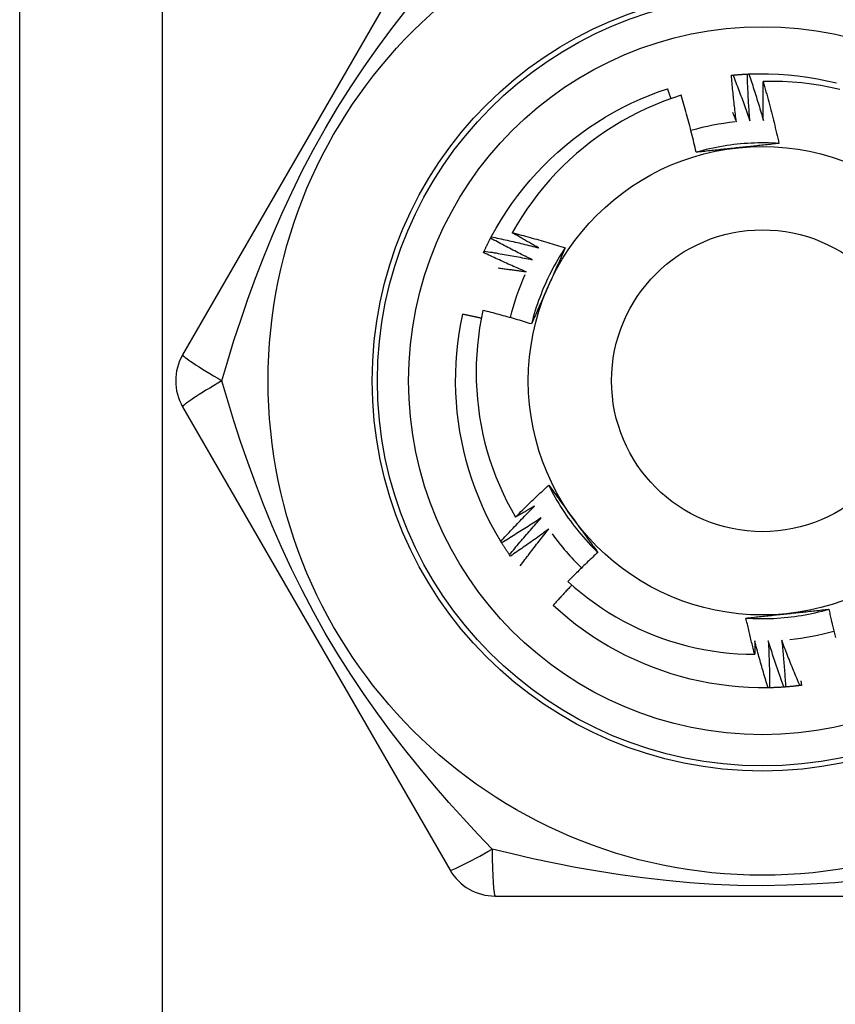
# Model space of a CAD drawing. Header units: inches. Extents: x 3.3 to 80.3, y 4.6 to 43.1.
# Tile 40 of 80: x 5.374 to 5.683, y 30.999 to 31.371. Entities that reach past the tile are written whole.
import ezdxf

# ---------------------------------------------------------------- set-up
doc = ezdxf.new("R2010")
doc.units = ezdxf.units.IN
doc.header["$MEASUREMENT"] = 0
doc.layers.add('Visible Edges(ANSI)', color=7, linetype='Continuous', lineweight=25)
doc.layers.add('Visible Tangent Edges(ANSI)', color=7, linetype='Continuous', lineweight=25)

msp = doc.modelspace()

# ---------------------------------------------------------------- linework, layer by layer
at = {"layer": 'Visible Edges(ANSI)'}
for p, q in [((5.37414, 14.17547), (5.37414, 31.5613)), ((5.53694, 31.41957), (5.43579, 31.24437)), ((5.55227, 31.28845), (5.55255, 31.28898)), ((5.43579, 31.22469), (5.53694, 31.04949)), ((5.55647, 31.17326), (5.55616, 31.17377)), ((5.55979, 31.16822), (5.55944, 31.16871)), ((5.65786, 31.11842), (5.65726, 31.11841)), ((5.55399, 31.03965), (5.75629, 31.03965))]:
    msp.add_line(p, q, dxfattribs=at)
at = {"layer": 'Visible Edges(ANSI)', "flags": 128}
for points in [[(5.64338, 31.35007), (5.64341, 31.35008), (5.64343, 31.35008), (5.64346, 31.35008), (5.64348, 31.35008), (5.64351, 31.35009), (5.64353, 31.35009), (5.64356, 31.35009), (5.64358, 31.35009), (5.64361, 31.3501), (5.64363, 31.3501), (5.64366, 31.3501), (5.64368, 31.3501), (5.64371, 31.35011), (5.64373, 31.35011), (5.64376, 31.35011), (5.64378, 31.35011), (5.64381, 31.35012), (5.64383, 31.35012), (5.64386, 31.35012), (5.64388, 31.35012), (5.64391, 31.35013), (5.64393, 31.35013), (5.64396, 31.35013), (5.64398, 31.35013)], [(5.64528, 31.33246), (5.64519, 31.33319), (5.64509, 31.33393), (5.645, 31.33466), (5.64491, 31.33539), (5.64482, 31.33612), (5.64473, 31.33685), (5.64464, 31.33759), (5.64456, 31.33832), (5.64447, 31.33905), (5.64439, 31.33979), (5.64431, 31.34052), (5.64423, 31.34125), (5.64415, 31.34199), (5.64407, 31.34272), (5.644, 31.34346), (5.64392, 31.34419), (5.64385, 31.34493), (5.64378, 31.34566), (5.64371, 31.3464), (5.64364, 31.34713), (5.64357, 31.34787), (5.64351, 31.3486), (5.64344, 31.34934), (5.64338, 31.35007)], [(5.64398, 31.35013), (5.64421, 31.35016), (5.64443, 31.35018), (5.64466, 31.3502), (5.64488, 31.35022), (5.64511, 31.35024), (5.64533, 31.35026), (5.64556, 31.35027), (5.64578, 31.35029), (5.64601, 31.35031), (5.64623, 31.35033), (5.64646, 31.35035), (5.64669, 31.35036), (5.64691, 31.35038), (5.64714, 31.35039), (5.64736, 31.35041), (5.64759, 31.35042), (5.64781, 31.35044), (5.64804, 31.35045), (5.64826, 31.35046), (5.64849, 31.35048), (5.64872, 31.35049), (5.64894, 31.3505), (5.64917, 31.35051), (5.64939, 31.35052)], [(5.64398, 31.35013), (5.64426, 31.34942), (5.64455, 31.34871), (5.64483, 31.34799), (5.6451, 31.34727), (5.64538, 31.34656), (5.64566, 31.34584), (5.64593, 31.34512), (5.6462, 31.34441), (5.64647, 31.34369), (5.64674, 31.34297), (5.64701, 31.34225), (5.64728, 31.34153), (5.64755, 31.34081), (5.64781, 31.34009), (5.64807, 31.33936), (5.64833, 31.33864), (5.6486, 31.33792), (5.64885, 31.33719), (5.64911, 31.33647), (5.64937, 31.33575), (5.64962, 31.33502), (5.64988, 31.33429), (5.65013, 31.33357), (5.65038, 31.33284)], [(5.64939, 31.35053), (5.64942, 31.35053), (5.64944, 31.35053), (5.64947, 31.35053), (5.6495, 31.35053), (5.64952, 31.35053), (5.64955, 31.35054), (5.64957, 31.35054), (5.6496, 31.35054), (5.64962, 31.35054), (5.64965, 31.35054), (5.64967, 31.35054), (5.6497, 31.35054), (5.64972, 31.35054), (5.64975, 31.35055), (5.64977, 31.35055), (5.6498, 31.35055), (5.64982, 31.35055), (5.64985, 31.35055), (5.64987, 31.35055), (5.6499, 31.35055), (5.64992, 31.35055), (5.64995, 31.35055), (5.64997, 31.35056), (5.65, 31.35056)], [(5.65038, 31.33284), (5.65032, 31.33358), (5.65027, 31.33431), (5.65021, 31.33505), (5.65016, 31.33578), (5.65011, 31.33652), (5.65005, 31.33726), (5.65001, 31.33799), (5.64996, 31.33873), (5.64991, 31.33947), (5.64987, 31.3402), (5.64982, 31.34094), (5.64978, 31.34168), (5.64974, 31.34241), (5.6497, 31.34315), (5.64967, 31.34389), (5.64963, 31.34463), (5.6496, 31.34536), (5.64956, 31.3461), (5.64953, 31.34684), (5.6495, 31.34758), (5.64947, 31.34831), (5.64944, 31.34905), (5.64942, 31.34979), (5.64939, 31.35053)], [(5.65, 31.35056), (5.65372, 31.35066), (5.65743, 31.35064), (5.66115, 31.3505), (5.66486, 31.35023), (5.66855, 31.34985), (5.67224, 31.34935), (5.6759, 31.34873), (5.67955, 31.34799), (5.68317, 31.34714)], [(5.65, 31.35056), (5.65024, 31.34983), (5.65049, 31.3491), (5.65073, 31.34837), (5.65097, 31.34764), (5.65121, 31.34691), (5.65145, 31.34618), (5.65168, 31.34545), (5.65192, 31.34472), (5.65215, 31.34399), (5.65238, 31.34326), (5.65261, 31.34252), (5.65284, 31.34179), (5.65307, 31.34106), (5.6533, 31.34032), (5.65352, 31.33959), (5.65375, 31.33885), (5.65397, 31.33812), (5.65419, 31.33738), (5.65441, 31.33665), (5.65463, 31.33591), (5.65485, 31.33517), (5.65506, 31.33443), (5.65528, 31.33369), (5.65549, 31.33296)], [(5.65549, 31.33296), (5.65547, 31.33357), (5.65546, 31.33419), (5.65544, 31.3348), (5.65543, 31.33542), (5.65542, 31.33603), (5.65541, 31.33665), (5.6554, 31.33726), (5.65539, 31.33788), (5.65538, 31.33849), (5.65537, 31.33911), (5.65536, 31.33972), (5.65536, 31.34034), (5.65536, 31.34095), (5.65535, 31.34157), (5.65535, 31.34219), (5.65535, 31.3428), (5.65535, 31.34342), (5.65535, 31.34403), (5.65535, 31.34465), (5.65535, 31.34526), (5.65536, 31.34588), (5.65536, 31.34649), (5.65537, 31.34711), (5.65538, 31.34773)], [(5.68442, 31.34471), (5.68085, 31.34549), (5.67725, 31.34616), (5.67364, 31.34672), (5.67001, 31.34715), (5.66637, 31.34747), (5.66271, 31.34768), (5.65905, 31.34776), (5.65538, 31.34773)], [(5.65538, 31.34773), (5.65565, 31.34676), (5.65593, 31.34579), (5.6562, 31.34482), (5.65647, 31.34385), (5.65674, 31.34287), (5.65701, 31.3419), (5.65727, 31.34093), (5.65753, 31.33996), (5.65779, 31.33898), (5.65805, 31.33801), (5.6583, 31.33703), (5.65855, 31.33605), (5.6588, 31.33508), (5.65905, 31.3341), (5.65929, 31.33312), (5.65953, 31.33214), (5.65977, 31.33116), (5.66001, 31.33018), (5.66024, 31.3292), (5.66047, 31.32822), (5.6607, 31.32724), (5.66093, 31.32625), (5.66115, 31.32527), (5.66137, 31.32428)], [(5.55255, 31.28898), (5.55435, 31.29224), (5.55625, 31.29543), (5.55826, 31.29856), (5.56037, 31.30162), (5.56258, 31.30461), (5.56488, 31.30753), (5.56727, 31.31038), (5.56976, 31.31314), (5.57233, 31.31583), (5.57498, 31.31844), (5.57771, 31.32096), (5.58052, 31.3234), (5.58341, 31.32574), (5.58637, 31.328), (5.58939, 31.33016), (5.59249, 31.33223), (5.59564, 31.33419), (5.59886, 31.33606), (5.60213, 31.33782), (5.60546, 31.33948), (5.60884, 31.34102), (5.61227, 31.34246), (5.61574, 31.34378), (5.61926, 31.34499)], [(5.62442, 31.34257), (5.62108, 31.34146), (5.61778, 31.34025), (5.61451, 31.33893), (5.61128, 31.33751), (5.6081, 31.33599), (5.60497, 31.33437), (5.6019, 31.33265), (5.59889, 31.33084), (5.59593, 31.32894), (5.59304, 31.32694), (5.59021, 31.32486), (5.58745, 31.32268), (5.58476, 31.32042), (5.58214, 31.31807), (5.57959, 31.31564), (5.57712, 31.31312), (5.57473, 31.31053), (5.57242, 31.30787), (5.57021, 31.30513), (5.56808, 31.30233), (5.56605, 31.29947), (5.56411, 31.29654), (5.56226, 31.29355), (5.56051, 31.29051)], [(5.62052, 31.34126), (5.62047, 31.34142), (5.62042, 31.34158), (5.62037, 31.34173), (5.62031, 31.34189), (5.62026, 31.34204), (5.62021, 31.3422), (5.62016, 31.34235), (5.62011, 31.34251), (5.62005, 31.34266), (5.62, 31.34282), (5.61995, 31.34297), (5.6199, 31.34313), (5.61984, 31.34328), (5.61979, 31.34344), (5.61974, 31.34359), (5.61968, 31.34375), (5.61963, 31.34391), (5.61958, 31.34406), (5.61953, 31.34422), (5.61947, 31.34437), (5.61942, 31.34453), (5.61937, 31.34468), (5.61931, 31.34484), (5.61926, 31.34499)], [(5.63006, 31.32093), (5.62985, 31.32184), (5.62964, 31.32275), (5.62942, 31.32366), (5.62921, 31.32456), (5.62899, 31.32547), (5.62877, 31.32638), (5.62855, 31.32728), (5.62832, 31.32819), (5.6281, 31.32909), (5.62787, 31.32999), (5.62764, 31.3309), (5.6274, 31.3318), (5.62717, 31.3327), (5.62693, 31.3336), (5.62669, 31.3345), (5.62645, 31.3354), (5.6262, 31.3363), (5.62595, 31.3372), (5.6257, 31.33809), (5.62545, 31.33899), (5.6252, 31.33989), (5.62494, 31.34078), (5.62468, 31.34168), (5.62442, 31.34257)], [(5.64385, 31.33598), (5.64391, 31.33583), (5.64397, 31.33568), (5.64403, 31.33554), (5.64409, 31.33539), (5.64415, 31.33524), (5.64421, 31.3351), (5.64427, 31.33495), (5.64433, 31.33481), (5.64439, 31.33466), (5.64445, 31.33451), (5.64451, 31.33437), (5.64457, 31.33422), (5.64463, 31.33407), (5.64469, 31.33393), (5.64475, 31.33378), (5.64481, 31.33363), (5.64487, 31.33349), (5.64493, 31.33334), (5.64499, 31.33319), (5.64505, 31.33305), (5.64511, 31.3329), (5.64516, 31.33276), (5.64522, 31.33261), (5.64528, 31.33246)], [(5.66137, 31.32428), (5.66006, 31.32436), (5.65874, 31.32442), (5.65742, 31.32447), (5.6561, 31.32449), (5.65478, 31.32449), (5.65346, 31.32448), (5.65214, 31.32444), (5.65083, 31.32439), (5.64951, 31.32431), (5.64819, 31.32422), (5.64688, 31.32411), (5.64556, 31.32398), (5.64425, 31.32383), (5.64295, 31.32366), (5.64164, 31.32347), (5.64034, 31.32327), (5.63904, 31.32304), (5.63774, 31.3228), (5.63645, 31.32253), (5.63516, 31.32225), (5.63388, 31.32195), (5.6326, 31.32163), (5.63132, 31.32129), (5.63005, 31.32093)], [(5.66137, 31.32428), (5.66073, 31.32421), (5.66009, 31.32414), (5.65945, 31.32407), (5.65881, 31.324), (5.65816, 31.32393), (5.65752, 31.32386), (5.65688, 31.32379), (5.65623, 31.32372), (5.65559, 31.32365), (5.65495, 31.32359), (5.6543, 31.32352), (5.65366, 31.32345), (5.65301, 31.32338), (5.65237, 31.32331), (5.65172, 31.32324), (5.65107, 31.32317), (5.65043, 31.32311), (5.64978, 31.32304), (5.64913, 31.32297), (5.64848, 31.3229), (5.64783, 31.32283), (5.64718, 31.32276), (5.64653, 31.32269), (5.64588, 31.32263)], [(5.64588, 31.32263), (5.64521, 31.32256), (5.64455, 31.32249), (5.64388, 31.32242), (5.64322, 31.32235), (5.64256, 31.32228), (5.6419, 31.32221), (5.64124, 31.32214), (5.64057, 31.32207), (5.63991, 31.322), (5.63925, 31.32193), (5.63859, 31.32186), (5.63794, 31.32179), (5.63728, 31.32172), (5.63662, 31.32165), (5.63596, 31.32158), (5.6353, 31.32151), (5.63465, 31.32144), (5.63399, 31.32136), (5.63333, 31.32129), (5.63268, 31.32122), (5.63202, 31.32115), (5.63137, 31.32108), (5.63071, 31.32101), (5.63006, 31.32093)], [(5.56051, 31.29051), (5.56135, 31.29029), (5.56219, 31.29007), (5.56303, 31.28985), (5.56387, 31.28963), (5.5647, 31.28941), (5.56554, 31.28918), (5.56638, 31.28895), (5.56721, 31.28873), (5.56805, 31.28849), (5.56888, 31.28826), (5.56972, 31.28803), (5.57055, 31.28779), (5.57139, 31.28755), (5.57222, 31.28731), (5.57305, 31.28707), (5.57389, 31.28683), (5.57472, 31.28658), (5.57555, 31.28633), (5.57638, 31.28608), (5.57721, 31.28583), (5.57804, 31.28558), (5.57887, 31.28532), (5.5797, 31.28507), (5.58052, 31.28481)], [(5.5705, 31.28478), (5.57008, 31.28501), (5.56967, 31.28525), (5.56925, 31.28548), (5.56883, 31.28571), (5.56841, 31.28595), (5.56799, 31.28618), (5.56757, 31.28642), (5.56715, 31.28666), (5.56674, 31.28689), (5.56632, 31.28713), (5.5659, 31.28737), (5.56549, 31.28761), (5.56507, 31.28784), (5.56465, 31.28808), (5.56424, 31.28832), (5.56382, 31.28856), (5.56341, 31.28881), (5.56299, 31.28905), (5.56258, 31.28929), (5.56216, 31.28953), (5.56175, 31.28977), (5.56134, 31.29002), (5.56092, 31.29026), (5.56051, 31.29051)], [(5.54986, 31.28358), (5.54996, 31.28379), (5.55006, 31.28399), (5.55015, 31.2842), (5.55025, 31.2844), (5.55035, 31.28461), (5.55044, 31.28481), (5.55054, 31.28501), (5.55064, 31.28522), (5.55074, 31.28542), (5.55084, 31.28562), (5.55094, 31.28583), (5.55104, 31.28603), (5.55114, 31.28623), (5.55124, 31.28643), (5.55134, 31.28664), (5.55144, 31.28684), (5.55155, 31.28704), (5.55165, 31.28724), (5.55175, 31.28744), (5.55186, 31.28764), (5.55196, 31.28784), (5.55206, 31.28804), (5.55217, 31.28824), (5.55227, 31.28844)], [(5.56801, 31.28032), (5.56735, 31.28064), (5.56668, 31.28097), (5.56602, 31.2813), (5.56536, 31.28162), (5.5647, 31.28195), (5.56404, 31.28228), (5.56338, 31.28261), (5.56272, 31.28295), (5.56206, 31.28328), (5.56141, 31.28362), (5.56075, 31.28395), (5.56009, 31.28429), (5.55944, 31.28463), (5.55878, 31.28497), (5.55813, 31.28531), (5.55748, 31.28566), (5.55682, 31.286), (5.55617, 31.28635), (5.55552, 31.28669), (5.55487, 31.28704), (5.55422, 31.28739), (5.55357, 31.28774), (5.55292, 31.28809), (5.55227, 31.28845)], [(5.55255, 31.28898), (5.5533, 31.28882), (5.55405, 31.28866), (5.5548, 31.2885), (5.55555, 31.28834), (5.55631, 31.28818), (5.55706, 31.28801), (5.5578, 31.28784), (5.55855, 31.28768), (5.5593, 31.28751), (5.56005, 31.28733), (5.5608, 31.28716), (5.56155, 31.28699), (5.5623, 31.28681), (5.56304, 31.28663), (5.56379, 31.28646), (5.56454, 31.28627), (5.56529, 31.28609), (5.56603, 31.28591), (5.56678, 31.28573), (5.56752, 31.28554), (5.56827, 31.28535), (5.56901, 31.28516), (5.56976, 31.28497), (5.5705, 31.28478)], [(5.54961, 31.28304), (5.54962, 31.28306), (5.54963, 31.28308), (5.54964, 31.28311), (5.54965, 31.28313), (5.54966, 31.28315), (5.54967, 31.28317), (5.54968, 31.2832), (5.54969, 31.28322), (5.5497, 31.28324), (5.54971, 31.28327), (5.54973, 31.28329), (5.54974, 31.28331), (5.54975, 31.28333), (5.54976, 31.28336), (5.54977, 31.28338), (5.54978, 31.2834), (5.54979, 31.28342), (5.5498, 31.28345), (5.54981, 31.28347), (5.54982, 31.28349), (5.54983, 31.28352), (5.54984, 31.28354), (5.54985, 31.28356), (5.54986, 31.28358)], [(5.56575, 31.27574), (5.56507, 31.27603), (5.56439, 31.27632), (5.56372, 31.27661), (5.56304, 31.2769), (5.56236, 31.27719), (5.56169, 31.27749), (5.56101, 31.27779), (5.56033, 31.27808), (5.55966, 31.27838), (5.55899, 31.27868), (5.55831, 31.27899), (5.55764, 31.27929), (5.55697, 31.2796), (5.5563, 31.2799), (5.55562, 31.28021), (5.55495, 31.28052), (5.55428, 31.28083), (5.55361, 31.28114), (5.55295, 31.28145), (5.55228, 31.28177), (5.55161, 31.28208), (5.55094, 31.2824), (5.55028, 31.28272), (5.54961, 31.28304)], [(5.54986, 31.28358), (5.55062, 31.28347), (5.55138, 31.28334), (5.55214, 31.28322), (5.5529, 31.2831), (5.55365, 31.28297), (5.55441, 31.28285), (5.55517, 31.28272), (5.55593, 31.28259), (5.55668, 31.28246), (5.55744, 31.28233), (5.5582, 31.28219), (5.55895, 31.28206), (5.55971, 31.28192), (5.56046, 31.28178), (5.56122, 31.28164), (5.56198, 31.2815), (5.56273, 31.28136), (5.56349, 31.28122), (5.56424, 31.28107), (5.56499, 31.28092), (5.56575, 31.28078), (5.5665, 31.28063), (5.56726, 31.28047), (5.56801, 31.28032)], [(5.58052, 31.28481), (5.5798, 31.28371), (5.57909, 31.2826), (5.57839, 31.28148), (5.57771, 31.28034), (5.57705, 31.2792), (5.5764, 31.27805), (5.57577, 31.27689), (5.57516, 31.27572), (5.57457, 31.27455), (5.57399, 31.27336), (5.57343, 31.27217), (5.57289, 31.27096), (5.57236, 31.26975), (5.57185, 31.26854), (5.57136, 31.26731), (5.57089, 31.26608), (5.57043, 31.26484), (5.57, 31.2636), (5.56958, 31.26235), (5.56918, 31.26109), (5.5688, 31.25983), (5.56844, 31.25856), (5.56809, 31.25729), (5.56777, 31.25601)], [(5.58052, 31.28481), (5.58027, 31.28422), (5.58001, 31.28363), (5.57975, 31.28303), (5.57948, 31.28244), (5.57922, 31.28185), (5.57896, 31.28126), (5.5787, 31.28067), (5.57844, 31.28008), (5.57818, 31.27948), (5.57792, 31.27889), (5.57765, 31.2783), (5.57739, 31.27771), (5.57713, 31.27711), (5.57686, 31.27652), (5.5766, 31.27593), (5.57634, 31.27533), (5.57607, 31.27474), (5.57581, 31.27414), (5.57554, 31.27355), (5.57528, 31.27295), (5.57501, 31.27235), (5.57474, 31.27176), (5.57448, 31.27116), (5.57421, 31.27056)], [(5.55516, 31.27718), (5.5556, 31.27713), (5.55605, 31.27707), (5.55649, 31.27702), (5.55693, 31.27696), (5.55737, 31.27691), (5.55781, 31.27685), (5.55825, 31.27679), (5.55869, 31.27673), (5.55914, 31.27667), (5.55958, 31.27662), (5.56002, 31.27656), (5.56046, 31.2765), (5.5609, 31.27644), (5.56134, 31.27637), (5.56178, 31.27631), (5.56222, 31.27625), (5.56267, 31.27619), (5.56311, 31.27613), (5.56355, 31.27606), (5.56399, 31.276), (5.56443, 31.27593), (5.56487, 31.27587), (5.56531, 31.2758), (5.56575, 31.27574)], [(5.57421, 31.27056), (5.57394, 31.26995), (5.57367, 31.26934), (5.5734, 31.26873), (5.57313, 31.26812), (5.57286, 31.26751), (5.57258, 31.2669), (5.57231, 31.26629), (5.57204, 31.26569), (5.57177, 31.26508), (5.57151, 31.26447), (5.57124, 31.26387), (5.57097, 31.26326), (5.5707, 31.26266), (5.57043, 31.26205), (5.57016, 31.26145), (5.5699, 31.26084), (5.56963, 31.26024), (5.56936, 31.25963), (5.56909, 31.25903), (5.56883, 31.25843), (5.56856, 31.25782), (5.5683, 31.25722), (5.56803, 31.25661), (5.56777, 31.25601)], [(5.5494, 31.26116), (5.54872, 31.25786), (5.54814, 31.25454), (5.54767, 31.2512), (5.5473, 31.24784), (5.54704, 31.24448), (5.54688, 31.2411), (5.54682, 31.23772), (5.54687, 31.23433), (5.54703, 31.23095), (5.54729, 31.22759), (5.54766, 31.22423), (5.54813, 31.22089), (5.5487, 31.21757), (5.54938, 31.21427), (5.55017, 31.21099), (5.55105, 31.20773), (5.55204, 31.20451), (5.55313, 31.20131), (5.55432, 31.19814), (5.55561, 31.19501), (5.557, 31.19193), (5.55848, 31.1889), (5.56006, 31.18591), (5.56173, 31.18298)], [(5.56777, 31.25601), (5.56701, 31.25624), (5.56625, 31.25648), (5.56548, 31.25671), (5.56472, 31.25694), (5.56396, 31.25716), (5.5632, 31.25739), (5.56243, 31.25761), (5.56167, 31.25783), (5.56091, 31.25805), (5.56014, 31.25827), (5.55938, 31.25849), (5.55861, 31.25871), (5.55785, 31.25892), (5.55708, 31.25913), (5.55631, 31.25934), (5.55555, 31.25955), (5.55478, 31.25976), (5.55401, 31.25996), (5.55324, 31.26017), (5.55248, 31.26037), (5.55171, 31.26057), (5.55094, 31.26077), (5.55017, 31.26097), (5.5494, 31.26116)], [(5.55616, 31.17377), (5.55426, 31.17697), (5.55248, 31.18023), (5.5508, 31.18355), (5.54924, 31.18692), (5.54778, 31.19034), (5.54643, 31.19381), (5.54519, 31.19731), (5.54407, 31.20086), (5.54306, 31.20443), (5.54216, 31.20804), (5.54137, 31.21168), (5.5407, 31.21534), (5.54014, 31.21901), (5.5397, 31.22271), (5.53937, 31.22641), (5.53916, 31.23012), (5.53907, 31.23384), (5.53909, 31.23756), (5.53924, 31.24127), (5.5395, 31.24498), (5.53988, 31.24868), (5.54038, 31.25236), (5.541, 31.25603), (5.54175, 31.25967)], [(5.54878, 31.25817), (5.54849, 31.25824), (5.54819, 31.2583), (5.5479, 31.25837), (5.54761, 31.25843), (5.54732, 31.2585), (5.54702, 31.25856), (5.54673, 31.25862), (5.54644, 31.25869), (5.54615, 31.25875), (5.54585, 31.25881), (5.54556, 31.25888), (5.54527, 31.25894), (5.54497, 31.259), (5.54468, 31.25906), (5.54439, 31.25913), (5.5441, 31.25919), (5.5438, 31.25925), (5.54351, 31.25931), (5.54322, 31.25937), (5.54292, 31.25943), (5.54263, 31.25949), (5.54234, 31.25955), (5.54204, 31.25961), (5.54175, 31.25967)], [(5.56173, 31.18298), (5.56224, 31.1835), (5.56275, 31.18401), (5.56327, 31.18452), (5.56378, 31.18503), (5.5643, 31.18554), (5.56482, 31.18605), (5.56533, 31.18656), (5.56585, 31.18707), (5.56637, 31.18757), (5.56689, 31.18808), (5.56742, 31.18858), (5.56794, 31.18909), (5.56846, 31.18959), (5.56899, 31.19009), (5.56951, 31.19059), (5.57004, 31.19109), (5.57057, 31.19159), (5.5711, 31.19209), (5.57163, 31.19258), (5.57216, 31.19308), (5.57269, 31.19357), (5.57322, 31.19407), (5.57375, 31.19456), (5.57429, 31.19505)], [(5.57429, 31.19505), (5.57467, 31.19453), (5.57505, 31.19401), (5.57543, 31.19349), (5.57582, 31.19297), (5.5762, 31.19245), (5.57658, 31.19193), (5.57696, 31.1914), (5.57734, 31.19088), (5.57772, 31.19036), (5.57811, 31.18984), (5.57849, 31.18931), (5.57887, 31.18879), (5.57925, 31.18826), (5.57963, 31.18774), (5.58002, 31.18721), (5.5804, 31.18669), (5.58078, 31.18616), (5.58117, 31.18563), (5.58155, 31.18511), (5.58193, 31.18458), (5.58232, 31.18405), (5.5827, 31.18352), (5.58309, 31.18299), (5.58347, 31.18246)], [(5.57429, 31.19505), (5.57488, 31.19387), (5.57548, 31.1927), (5.57611, 31.19154), (5.57675, 31.19038), (5.5774, 31.18924), (5.57808, 31.18811), (5.57877, 31.18698), (5.57947, 31.18587), (5.5802, 31.18476), (5.58093, 31.18367), (5.58169, 31.18259), (5.58246, 31.18152), (5.58324, 31.18045), (5.58404, 31.17941), (5.58486, 31.17837), (5.58569, 31.17734), (5.58653, 31.17633), (5.58739, 31.17533), (5.58827, 31.17434), (5.58915, 31.17337), (5.59006, 31.17241), (5.59097, 31.17146), (5.5919, 31.17053), (5.59285, 31.16961)], [(5.55616, 31.17377), (5.55667, 31.17434), (5.55719, 31.1749), (5.55771, 31.17547), (5.55823, 31.17603), (5.55876, 31.17659), (5.55928, 31.17716), (5.5598, 31.17772), (5.56033, 31.17828), (5.56086, 31.17884), (5.56138, 31.1794), (5.56191, 31.17995), (5.56244, 31.18051), (5.56297, 31.18106), (5.56351, 31.18162), (5.56404, 31.18217), (5.56457, 31.18272), (5.56511, 31.18328), (5.56564, 31.18383), (5.56618, 31.18437), (5.56672, 31.18492), (5.56726, 31.18547), (5.5678, 31.18602), (5.56834, 31.18656), (5.56889, 31.18711)], [(5.56889, 31.18711), (5.56859, 31.18693), (5.56829, 31.18676), (5.568, 31.18658), (5.5677, 31.18641), (5.5674, 31.18623), (5.56711, 31.18606), (5.56681, 31.18589), (5.56651, 31.18571), (5.56621, 31.18554), (5.56591, 31.18537), (5.56562, 31.1852), (5.56532, 31.18502), (5.56502, 31.18485), (5.56472, 31.18468), (5.56442, 31.18451), (5.56412, 31.18434), (5.56382, 31.18417), (5.56352, 31.184), (5.56323, 31.18383), (5.56293, 31.18366), (5.56263, 31.18349), (5.56233, 31.18332), (5.56203, 31.18315), (5.56173, 31.18298)], [(5.57146, 31.18269), (5.57085, 31.18229), (5.57023, 31.18188), (5.56962, 31.18148), (5.569, 31.18107), (5.56838, 31.18067), (5.56776, 31.18027), (5.56714, 31.17987), (5.56652, 31.17947), (5.5659, 31.17907), (5.56527, 31.17868), (5.56465, 31.17828), (5.56403, 31.17789), (5.5634, 31.17749), (5.56278, 31.1771), (5.56215, 31.17671), (5.56152, 31.17632), (5.56089, 31.17594), (5.56026, 31.17555), (5.55963, 31.17516), (5.559, 31.17478), (5.55837, 31.1744), (5.55774, 31.17401), (5.55711, 31.17363), (5.55647, 31.17326)], [(5.55944, 31.16871), (5.55993, 31.16931), (5.56042, 31.1699), (5.56091, 31.17049), (5.5614, 31.17108), (5.56189, 31.17167), (5.56239, 31.17226), (5.56288, 31.17285), (5.56338, 31.17343), (5.56387, 31.17402), (5.56437, 31.1746), (5.56487, 31.17519), (5.56537, 31.17577), (5.56587, 31.17635), (5.56637, 31.17693), (5.56688, 31.17751), (5.56738, 31.17809), (5.56789, 31.17867), (5.5684, 31.17925), (5.56891, 31.17983), (5.56941, 31.1804), (5.56993, 31.18098), (5.57044, 31.18155), (5.57095, 31.18212), (5.57146, 31.18269)], [(5.58347, 31.18246), (5.58386, 31.18192), (5.58426, 31.18138), (5.58465, 31.18084), (5.58504, 31.1803), (5.58543, 31.17976), (5.58582, 31.17922), (5.58622, 31.17869), (5.58661, 31.17815), (5.587, 31.17761), (5.58739, 31.17708), (5.58778, 31.17654), (5.58817, 31.176), (5.58856, 31.17547), (5.58895, 31.17493), (5.58934, 31.1744), (5.58973, 31.17386), (5.59012, 31.17333), (5.59051, 31.1728), (5.5909, 31.17226), (5.59129, 31.17173), (5.59168, 31.1712), (5.59207, 31.17067), (5.59246, 31.17014), (5.59285, 31.16961)], [(5.57427, 31.17842), (5.57367, 31.17798), (5.57308, 31.17754), (5.57249, 31.17711), (5.57189, 31.17667), (5.57129, 31.17624), (5.57069, 31.17581), (5.5701, 31.17538), (5.5695, 31.17494), (5.5689, 31.17452), (5.56829, 31.17409), (5.56769, 31.17366), (5.56709, 31.17323), (5.56649, 31.17281), (5.56588, 31.17239), (5.56528, 31.17196), (5.56467, 31.17154), (5.56406, 31.17112), (5.56345, 31.1707), (5.56284, 31.17029), (5.56223, 31.16987), (5.56162, 31.16946), (5.56101, 31.16904), (5.5604, 31.16863), (5.55979, 31.16822)], [(5.5635, 31.16453), (5.56394, 31.16512), (5.56438, 31.16571), (5.56482, 31.16629), (5.56525, 31.16688), (5.56569, 31.16746), (5.56614, 31.16805), (5.56658, 31.16863), (5.56702, 31.16921), (5.56747, 31.16979), (5.56791, 31.17037), (5.56836, 31.17095), (5.56881, 31.17153), (5.56926, 31.17211), (5.56971, 31.17269), (5.57016, 31.17327), (5.57061, 31.17384), (5.57106, 31.17442), (5.57152, 31.17499), (5.57197, 31.17557), (5.57243, 31.17614), (5.57289, 31.17671), (5.57335, 31.17728), (5.57381, 31.17785), (5.57427, 31.17842)], [(5.55944, 31.16871), (5.55932, 31.1689), (5.55919, 31.16909), (5.55906, 31.16927), (5.55893, 31.16946), (5.55881, 31.16965), (5.55868, 31.16984), (5.55856, 31.17002), (5.55843, 31.17021), (5.55831, 31.1704), (5.55818, 31.17059), (5.55806, 31.17078), (5.55793, 31.17097), (5.55781, 31.17116), (5.55769, 31.17135), (5.55756, 31.17154), (5.55744, 31.17173), (5.55732, 31.17192), (5.5572, 31.17211), (5.55708, 31.1723), (5.55696, 31.17249), (5.55684, 31.17268), (5.55672, 31.17287), (5.5566, 31.17306), (5.55648, 31.17326)], [(5.59285, 31.16961), (5.59237, 31.16916), (5.59188, 31.16871), (5.5914, 31.16826), (5.59092, 31.16781), (5.59044, 31.16736), (5.58997, 31.1669), (5.58949, 31.16645), (5.58901, 31.166), (5.58854, 31.16554), (5.58806, 31.16508), (5.58759, 31.16463), (5.58711, 31.16417), (5.58664, 31.16371), (5.58617, 31.16325), (5.5857, 31.16279), (5.58523, 31.16233), (5.58476, 31.16187), (5.58429, 31.16141), (5.58382, 31.16094), (5.58336, 31.16048), (5.58289, 31.16001), (5.58243, 31.15955), (5.58196, 31.15908), (5.5815, 31.15861)], [(5.58302, 31.15725), (5.58272, 31.15693), (5.58242, 31.15662), (5.58213, 31.1563), (5.58183, 31.15599), (5.58153, 31.15567), (5.58123, 31.15535), (5.58093, 31.15503), (5.58064, 31.15472), (5.58034, 31.1544), (5.58004, 31.15408), (5.57975, 31.15376), (5.57945, 31.15344), (5.57916, 31.15312), (5.57886, 31.1528), (5.57857, 31.15248), (5.57827, 31.15216), (5.57798, 31.15184), (5.57768, 31.15152), (5.57739, 31.1512), (5.5771, 31.15088), (5.57681, 31.15056), (5.57651, 31.15023), (5.57622, 31.14991), (5.57593, 31.14959)], [(5.5815, 31.15861), (5.58392, 31.15647), (5.58641, 31.1544), (5.58895, 31.15241), (5.59156, 31.15049), (5.59422, 31.14866), (5.59693, 31.14691), (5.5997, 31.14525), (5.60252, 31.14367), (5.60539, 31.14218), (5.60831, 31.14077), (5.61127, 31.13946), (5.61428, 31.13823), (5.61731, 31.1371), (5.62038, 31.13607), (5.62347, 31.13514), (5.62659, 31.1343), (5.62974, 31.13355), (5.6329, 31.13291), (5.63608, 31.13236), (5.63928, 31.13192), (5.6425, 31.13157), (5.64572, 31.13132), (5.64896, 31.13118), (5.6522, 31.13113)], [(5.65726, 31.11841), (5.65354, 31.1184), (5.64983, 31.11852), (5.64612, 31.11876), (5.64242, 31.11912), (5.63873, 31.1196), (5.63506, 31.12019), (5.63141, 31.12091), (5.62779, 31.12174), (5.62419, 31.12268), (5.62062, 31.12374), (5.61709, 31.1249), (5.6136, 31.12618), (5.61015, 31.12757), (5.60674, 31.12906), (5.60338, 31.13066), (5.60008, 31.13236), (5.59683, 31.13417), (5.59364, 31.13608), (5.59051, 31.13808), (5.58745, 31.14019), (5.58445, 31.1424), (5.58153, 31.1447), (5.57869, 31.1471), (5.57593, 31.14959)], [(5.6489, 31.14477), (5.65022, 31.14469), (5.65153, 31.14463), (5.65285, 31.14459), (5.65417, 31.14457), (5.65549, 31.14457), (5.65681, 31.14458), (5.65813, 31.14462), (5.65945, 31.14467), (5.66076, 31.14475), (5.66208, 31.14484), (5.6634, 31.14495), (5.66471, 31.14508), (5.66602, 31.14523), (5.66733, 31.1454), (5.66863, 31.14559), (5.66994, 31.14579), (5.67124, 31.14602), (5.67253, 31.14626), (5.67382, 31.14653), (5.67511, 31.14681), (5.6764, 31.14711), (5.67767, 31.14743), (5.67895, 31.14777), (5.68022, 31.14812)], [(5.6489, 31.14477), (5.64954, 31.14484), (5.65018, 31.14492), (5.65083, 31.14499), (5.65147, 31.14506), (5.65211, 31.14513), (5.65275, 31.1452), (5.6534, 31.14527), (5.65404, 31.14533), (5.65468, 31.1454), (5.65533, 31.14547), (5.65597, 31.14554), (5.65662, 31.14561), (5.65726, 31.14568), (5.65791, 31.14575), (5.65855, 31.14582), (5.6592, 31.14588), (5.65985, 31.14595), (5.6605, 31.14602), (5.66114, 31.14609), (5.66179, 31.14616), (5.66244, 31.14623), (5.66309, 31.14629), (5.66374, 31.14636), (5.6644, 31.14643)], [(5.6522, 31.13113), (5.65206, 31.1317), (5.65191, 31.13227), (5.65176, 31.13283), (5.65162, 31.1334), (5.65147, 31.13396), (5.65133, 31.13453), (5.65119, 31.1351), (5.65105, 31.13567), (5.65091, 31.13623), (5.65077, 31.1368), (5.65063, 31.13737), (5.65049, 31.13794), (5.65035, 31.13851), (5.65022, 31.13907), (5.65008, 31.13964), (5.64995, 31.14021), (5.64981, 31.14078), (5.64968, 31.14135), (5.64955, 31.14192), (5.64942, 31.14249), (5.64929, 31.14306), (5.64916, 31.14363), (5.64903, 31.1442), (5.6489, 31.14477)], [(5.6644, 31.14643), (5.66506, 31.1465), (5.66572, 31.14657), (5.66639, 31.14664), (5.66705, 31.14671), (5.66771, 31.14678), (5.66838, 31.14685), (5.66904, 31.14692), (5.6697, 31.14699), (5.67036, 31.14706), (5.67102, 31.14713), (5.67168, 31.1472), (5.67234, 31.14727), (5.673, 31.14734), (5.67365, 31.14741), (5.67431, 31.14748), (5.67497, 31.14755), (5.67563, 31.14762), (5.67628, 31.14769), (5.67694, 31.14776), (5.6776, 31.14784), (5.67825, 31.14791), (5.67891, 31.14798), (5.67956, 31.14805), (5.68022, 31.14812)], [(5.68022, 31.14812), (5.68033, 31.14762), (5.68045, 31.14711), (5.68057, 31.1466), (5.68069, 31.14609), (5.68081, 31.14558), (5.68093, 31.14508), (5.68105, 31.14457), (5.68117, 31.14406), (5.68129, 31.14355), (5.68141, 31.14305), (5.68154, 31.14254), (5.68166, 31.14203), (5.68179, 31.14153), (5.68191, 31.14102), (5.68204, 31.14051), (5.68217, 31.14001), (5.68229, 31.1395), (5.68242, 31.139), (5.68255, 31.13849), (5.68268, 31.13799), (5.68281, 31.13748)], [(5.65223, 31.13614), (5.65223, 31.13594), (5.65223, 31.13573), (5.65223, 31.13552), (5.65223, 31.13531), (5.65223, 31.1351), (5.65223, 31.13489), (5.65223, 31.13468), (5.65223, 31.13447), (5.65223, 31.13427), (5.65223, 31.13406), (5.65223, 31.13385), (5.65222, 31.13364), (5.65222, 31.13343), (5.65222, 31.13322), (5.65222, 31.13301), (5.65222, 31.1328), (5.65222, 31.1326), (5.65222, 31.13239), (5.65221, 31.13218), (5.65221, 31.13197), (5.65221, 31.13176), (5.65221, 31.13155), (5.65221, 31.13134), (5.6522, 31.13113)], [(5.65726, 31.11841), (5.65704, 31.11914), (5.65681, 31.11987), (5.65659, 31.12061), (5.65637, 31.12134), (5.65615, 31.12208), (5.65593, 31.12282), (5.65571, 31.12355), (5.65549, 31.12429), (5.65528, 31.12503), (5.65507, 31.12577), (5.65485, 31.1265), (5.65464, 31.12724), (5.65443, 31.12798), (5.65423, 31.12872), (5.65402, 31.12946), (5.65382, 31.1302), (5.65361, 31.13094), (5.65341, 31.13169), (5.65321, 31.13243), (5.65301, 31.13317), (5.65281, 31.13391), (5.65262, 31.13466), (5.65242, 31.1354), (5.65223, 31.13614)], [(5.65734, 31.13613), (5.65738, 31.13539), (5.65742, 31.13465), (5.65745, 31.13392), (5.65749, 31.13318), (5.65752, 31.13244), (5.65755, 31.1317), (5.65758, 31.13097), (5.65761, 31.13023), (5.65763, 31.12949), (5.65766, 31.12875), (5.65768, 31.12802), (5.65771, 31.12728), (5.65773, 31.12654), (5.65775, 31.1258), (5.65777, 31.12507), (5.65778, 31.12433), (5.6578, 31.12359), (5.65781, 31.12285), (5.65782, 31.12211), (5.65784, 31.12137), (5.65785, 31.12064), (5.65785, 31.1199), (5.65786, 31.11916), (5.65786, 31.11842)], [(5.66329, 31.11867), (5.66302, 31.11939), (5.66276, 31.12012), (5.6625, 31.12084), (5.66224, 31.12156), (5.66198, 31.12228), (5.66172, 31.12301), (5.66147, 31.12373), (5.66122, 31.12446), (5.66096, 31.12518), (5.66071, 31.12591), (5.66046, 31.12664), (5.66021, 31.12736), (5.65997, 31.12809), (5.65972, 31.12882), (5.65948, 31.12955), (5.65923, 31.13028), (5.65899, 31.13101), (5.65875, 31.13174), (5.65851, 31.13247), (5.65828, 31.1332), (5.65804, 31.13393), (5.6578, 31.13466), (5.65757, 31.13539), (5.65734, 31.13613)], [(5.66244, 31.13637), (5.66252, 31.13564), (5.6626, 31.13491), (5.66267, 31.13417), (5.66274, 31.13344), (5.66281, 31.1327), (5.66288, 31.13197), (5.66295, 31.13123), (5.66302, 31.1305), (5.66308, 31.12976), (5.66315, 31.12903), (5.66321, 31.12829), (5.66327, 31.12756), (5.66333, 31.12682), (5.66339, 31.12609), (5.66344, 31.12535), (5.6635, 31.12461), (5.66355, 31.12388), (5.66361, 31.12314), (5.66366, 31.1224), (5.66371, 31.12167), (5.66375, 31.12093), (5.6638, 31.12019), (5.66384, 31.11945), (5.66389, 31.11872)], [(5.66929, 31.11925), (5.66899, 31.11996), (5.66869, 31.12067), (5.66839, 31.12137), (5.66809, 31.12208), (5.6678, 31.12279), (5.6675, 31.1235), (5.66721, 31.12421), (5.66692, 31.12492), (5.66663, 31.12563), (5.66634, 31.12634), (5.66605, 31.12706), (5.66577, 31.12777), (5.66548, 31.12848), (5.6652, 31.1292), (5.66492, 31.12991), (5.66464, 31.13063), (5.66436, 31.13134), (5.66408, 31.13206), (5.66381, 31.13278), (5.66353, 31.1335), (5.66326, 31.13421), (5.66298, 31.13493), (5.66271, 31.13565), (5.66244, 31.13637)], [(5.66329, 31.11867), (5.66306, 31.11866), (5.66283, 31.11864), (5.66261, 31.11863), (5.66238, 31.11861), (5.66216, 31.1186), (5.66193, 31.11859), (5.66171, 31.11857), (5.66148, 31.11856), (5.66125, 31.11855), (5.66103, 31.11854), (5.6608, 31.11853), (5.66058, 31.11852), (5.66035, 31.11851), (5.66013, 31.1185), (5.6599, 31.11849), (5.65967, 31.11848), (5.65945, 31.11847), (5.65922, 31.11846), (5.659, 31.11845), (5.65877, 31.11845), (5.65854, 31.11844), (5.65832, 31.11844), (5.65809, 31.11843), (5.65787, 31.11842)], [(5.66389, 31.11872), (5.66386, 31.11872), (5.66384, 31.11871), (5.66381, 31.11871), (5.66379, 31.11871), (5.66376, 31.11871), (5.66374, 31.11871), (5.66371, 31.1187), (5.66369, 31.1187), (5.66366, 31.1187), (5.66364, 31.1187), (5.66361, 31.1187), (5.66359, 31.1187), (5.66356, 31.11869), (5.66354, 31.11869), (5.66351, 31.11869), (5.66349, 31.11869), (5.66346, 31.11869), (5.66344, 31.11868), (5.66341, 31.11868), (5.66339, 31.11868), (5.66336, 31.11868), (5.66334, 31.11868), (5.66331, 31.11868), (5.66329, 31.11867)], [(5.66929, 31.11925), (5.66906, 31.11923), (5.66884, 31.1192), (5.66861, 31.11917), (5.66839, 31.11915), (5.66817, 31.11912), (5.66794, 31.1191), (5.66772, 31.11907), (5.66749, 31.11905), (5.66727, 31.11902), (5.66704, 31.119), (5.66682, 31.11898), (5.66659, 31.11895), (5.66637, 31.11893), (5.66614, 31.11891), (5.66592, 31.11889), (5.66569, 31.11887), (5.66547, 31.11885), (5.66524, 31.11883), (5.66502, 31.11881), (5.66479, 31.11879), (5.66456, 31.11877), (5.66434, 31.11876), (5.66411, 31.11874), (5.66389, 31.11872)], [(5.66989, 31.11933), (5.66986, 31.11932), (5.66984, 31.11932), (5.66981, 31.11932), (5.66979, 31.11932), (5.66976, 31.11931), (5.66974, 31.11931), (5.66971, 31.11931), (5.66969, 31.1193), (5.66966, 31.1193), (5.66964, 31.1193), (5.66961, 31.11929), (5.66959, 31.11929), (5.66956, 31.11929), (5.66954, 31.11928), (5.66951, 31.11928), (5.66949, 31.11928), (5.66946, 31.11927), (5.66944, 31.11927), (5.66941, 31.11927), (5.66939, 31.11927), (5.66936, 31.11926), (5.66934, 31.11926), (5.66931, 31.11926), (5.66929, 31.11925)], [(5.66969, 31.1211), (5.6697, 31.12102), (5.6697, 31.12095), (5.66971, 31.12088), (5.66972, 31.1208), (5.66973, 31.12073), (5.66974, 31.12065), (5.66975, 31.12058), (5.66976, 31.12051), (5.66976, 31.12043), (5.66977, 31.12036), (5.66978, 31.12029), (5.66979, 31.12021), (5.6698, 31.12014), (5.66981, 31.12006), (5.66981, 31.11999), (5.66982, 31.11992), (5.66983, 31.11984), (5.66984, 31.11977), (5.66985, 31.1197), (5.66985, 31.11962), (5.66986, 31.11955), (5.66987, 31.11948), (5.66988, 31.1194), (5.66989, 31.11933)]]:
    msp.add_lwpolyline(points, dxfattribs=at)
at = {"layer": 'Visible Edges(ANSI)'}
for radius in [0.18701, 0.13386, 0.08858]:
    msp.add_circle((5.65514, 31.23453), radius, dxfattribs=at)
for centre, radius, start, end in [((5.65514, 31.23453), 0.09843, 96.0181, 105.9569), ((5.65514, 31.23453), 0.09843, 156.0181, 165.9569), ((5.45284, 31.23453), 0.01969, 150, 210), ((5.65514, 31.23453), 0.09843, 216.0181, 225.9569), ((5.65514, 31.23453), 0.09843, 276.0181, 285.9569), ((5.55399, 31.05933), 0.01969, 210, 270)]:
    msp.add_arc(centre, radius, start, end, dxfattribs=at)
at = {"layer": 'Visible Tangent Edges(ANSI)'}
msp.add_line((5.42799, 31.5613), (5.42799, 14.17547), dxfattribs=at)
at = {"layer": 'Visible Tangent Edges(ANSI)', "flags": 128}
for points in [[(5.45064, 31.23453), (5.45284, 31.24206), (5.45521, 31.24972), (5.45774, 31.2575), (5.46045, 31.26539), (5.46335, 31.27336), (5.46645, 31.2814), (5.46976, 31.28948), (5.47328, 31.2976), (5.47704, 31.30573), (5.48104, 31.31386), (5.48529, 31.32197), (5.48979, 31.33004), (5.49454, 31.338), (5.49944, 31.34575), (5.50448, 31.35328), (5.50964, 31.3606), (5.5149, 31.3677), (5.52024, 31.37459)], [(5.55289, 31.05743), (5.54747, 31.0631), (5.54202, 31.06898), (5.53654, 31.07507), (5.53107, 31.08136), (5.52561, 31.08785), (5.5202, 31.09455), (5.51486, 31.10146), (5.50959, 31.10858), (5.50443, 31.1159), (5.49939, 31.12342), (5.49449, 31.13115), (5.48975, 31.13909), (5.48523, 31.14718), (5.48097, 31.15531), (5.47697, 31.16344), (5.47321, 31.17156), (5.46969, 31.17967), (5.46639, 31.18773), (5.46331, 31.19575), (5.46042, 31.2037), (5.45772, 31.21157), (5.4552, 31.21934), (5.45284, 31.227), (5.45064, 31.23453)], [(5.69147, 31.04551), (5.68255, 31.04469), (5.67351, 31.04409), (5.66436, 31.04372), (5.65511, 31.04358), (5.64583, 31.04371), (5.63666, 31.04408), (5.62761, 31.04468), (5.61869, 31.04549), (5.60991, 31.0465), (5.60127, 31.04768), (5.59279, 31.04901), (5.58446, 31.05049), (5.5763, 31.05208), (5.56832, 31.05379), (5.56051, 31.05557), (5.55289, 31.05743)]]:
    msp.add_lwpolyline(points, dxfattribs=at)
at = {"layer": 'Visible Tangent Edges(ANSI)'}
for radius in [0.14764, 0.14567, 0.05709]:
    msp.add_circle((5.65514, 31.23453), radius, dxfattribs=at)
for centre, major_axis, start_param, end_param in [((5.45284, 31.23453), (-0.01705, 0.00984), 0, 1.474012), ((5.45284, 31.23453), (-0.01705, -0.00984), 4.809173, 6.283185), ((5.55399, 31.05933), (-0.01705, -0.00984), 0, 1.474012), ((5.55399, 31.05933), (0, -0.01969), 4.809173, 6.283185)]:
    msp.add_ellipse(centre, major_axis=major_axis, ratio=0.056054, start_param=start_param, end_param=end_param, dxfattribs=at)

doc.saveas('drawing.dxf')
